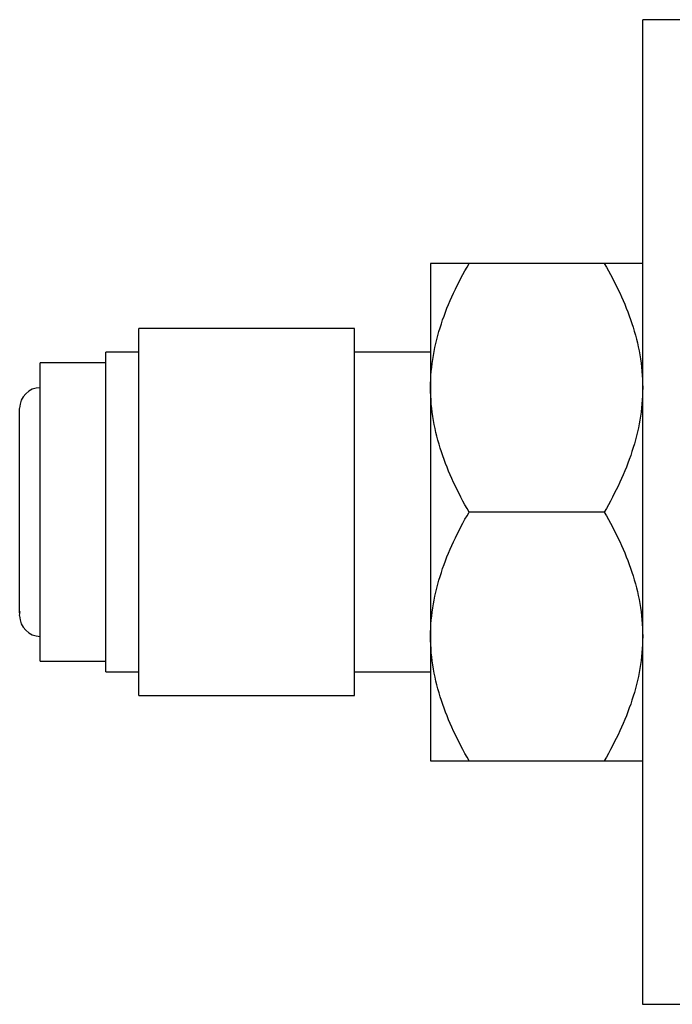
# Model space of a CAD drawing. Header units: inches. Extents: x 8.9 to 30.3, y 2.4 to 19.7.
# Tile 4 of 11: x 13.8 to 14.8, y 15.3 to 16.8. Entities that reach past the tile are written whole.
import ezdxf

# ---------------------------------------------------------------- set-up
doc = ezdxf.new("R2010")
doc.units = ezdxf.units.IN
doc.header["$MEASUREMENT"] = 0

msp = doc.modelspace()

# ---------------------------------------------------------------- linework, layer by layer
at = {"color": 7, "linetype": 'Continuous', "lineweight": 25}
for p, q in [((14.7658, 15.3488), (14.7658, 16.8338)), ((15.248, 16.8338), (14.7658, 16.8338)), ((14.4458, 16.4663), (14.4458, 16.2788)), ((14.7078, 16.4663), (14.5039, 16.4663)), ((14.3308, 16.3682), (14.0058, 16.3682)), ((14.0058, 15.8515), (14.0058, 16.3682)), ((14.3308, 15.8515), (14.3308, 16.3682)), ((14.0058, 16.3323), (13.9558, 16.3323)), ((13.9558, 15.8826), (13.9558, 16.3323)), ((14.4458, 16.3323), (14.3308, 16.3323)), ((13.9558, 16.3163), (13.8568, 16.3163)), ((13.8568, 15.8965), (13.8568, 16.3163)), ((14.4458, 16.2788), (14.4458, 15.9038)), ((14.7078, 16.0913), (14.5039, 16.0913)), ((13.8258, 15.9353), (13.8264, 15.9414)), ((13.8568, 15.8663), (13.8568, 15.8965)), ((14.4458, 15.9038), (14.4458, 15.7163)), ((13.9558, 15.8503), (13.9558, 15.8826)), ((13.8568, 15.8663), (13.9558, 15.8663)), ((13.9558, 15.8503), (14.0058, 15.8503)), ((14.0058, 15.8144), (14.0058, 15.8515)), ((14.3308, 15.8144), (14.3308, 15.8515)), ((14.3308, 15.8503), (14.4458, 15.8503)), ((14.0058, 15.8144), (14.3308, 15.8144)), ((14.5039, 15.7163), (14.7078, 15.7163)), ((14.9569, 15.3488), (14.7658, 15.3488))]:
    msp.add_line(p, q, dxfattribs=at)
for centre, start, end in [((13.8568, 16.2478), 90, 180), ((13.8568, 15.9348), 180, 270)]:
    msp.add_arc(centre, 0.031, start, end, dxfattribs=at)
for points, knots in [([(14.4458, 16.2788), (14.4458, 16.3118), (14.4517, 16.3438), (14.4672, 16.3909), (14.4734, 16.4064), (14.4875, 16.4368), (14.4954, 16.4517), (14.5039, 16.4663)], [0, 0, 0, 0, 0.5, 0.5, 0.75, 0.75, 1, 1, 1, 1]), ([(14.5039, 16.4663), (14.4869, 16.4663), (14.4725, 16.4663), (14.4571, 16.4663), (14.453, 16.4663), (14.4473, 16.4663), (14.4458, 16.4663), (14.4458, 16.4663)], [0, 0, 0, 0, 0.5, 0.5, 0.75, 0.75, 1, 1, 1, 1]), ([(14.7078, 16.4663), (14.7248, 16.437), (14.7392, 16.4069), (14.7546, 16.3602), (14.7587, 16.3444), (14.7643, 16.312), (14.7658, 16.2954), (14.7658, 16.2788)], [0, 0, 0, 0, 0.5, 0.5, 0.75, 0.75, 1, 1, 1, 1]), ([(14.7658, 16.4663), (14.7658, 16.4663), (14.76, 16.4663), (14.7445, 16.4663), (14.7383, 16.4663), (14.7242, 16.4663), (14.7163, 16.4663), (14.7078, 16.4663)], [0, 0, 0, 0, 0.5, 0.5, 0.75, 0.75, 1, 1, 1, 1]), ([(14.5039, 16.0913), (14.4869, 16.1207), (14.4725, 16.1508), (14.4571, 16.1975), (14.453, 16.2133), (14.4473, 16.2457), (14.4458, 16.2623), (14.4458, 16.2788)], [0, 0, 0, 0, 0.5, 0.5, 0.75, 0.75, 1, 1, 1, 1]), ([(14.7658, 16.2788), (14.7658, 16.2459), (14.76, 16.2139), (14.7445, 16.1668), (14.7383, 16.1513), (14.7242, 16.1209), (14.7163, 16.106), (14.7078, 16.0913)], [0, 0, 0, 0, 0.5, 0.5, 0.75, 0.75, 1, 1, 1, 1]), ([(13.8258, 15.9558), (13.8258, 15.9612), (13.8258, 15.9719), (13.8258, 15.9941), (13.8258, 16.0204), (13.8258, 16.0506), (13.8258, 16.0824), (13.8258, 16.1137), (13.8258, 16.1431), (13.8258, 16.17), (13.8258, 16.1942), (13.8258, 16.2152), (13.8258, 16.2322), (13.8258, 16.2433), (13.8258, 16.2483), (13.8258, 16.2474), (13.8258, 16.2472)], [0, 0, 0, 0, 0.071997, 0.144019, 0.221197, 0.300012, 0.378828, 0.456006, 0.52799, 0.600025, 0.672009, 0.744044, 0.821222, 0.900038, 0.978853, 1, 1, 1, 1]), ([(14.4458, 15.9038), (14.4458, 15.9368), (14.4517, 15.9688), (14.4672, 16.0159), (14.4734, 16.0314), (14.4875, 16.0618), (14.4954, 16.0767), (14.5039, 16.0913)], [0, 0, 0, 0, 0.5, 0.5, 0.75, 0.75, 1, 1, 1, 1]), ([(14.7078, 16.0913), (14.7248, 16.062), (14.7392, 16.0319), (14.7546, 15.9852), (14.7587, 15.9694), (14.7643, 15.937), (14.7658, 15.9204), (14.7658, 15.9038)], [0, 0, 0, 0, 0.5, 0.5, 0.75, 0.75, 1, 1, 1, 1]), ([(13.8258, 15.9392), (13.8258, 15.9405), (13.8258, 15.9437), (13.8258, 15.9512), (13.8258, 15.9558)], [0, 0, 0, 0, 0.379133, 1, 1, 1, 1]), ([(14.5039, 15.7163), (14.4869, 15.7457), (14.4725, 15.7758), (14.4571, 15.8225), (14.453, 15.8383), (14.4473, 15.8707), (14.4458, 15.8873), (14.4458, 15.9038)], [0, 0, 0, 0, 0.5, 0.5, 0.75, 0.75, 1, 1, 1, 1]), ([(14.7658, 15.9038), (14.7658, 15.8709), (14.76, 15.8389), (14.7445, 15.7918), (14.7383, 15.7763), (14.7242, 15.7459), (14.7163, 15.731), (14.7078, 15.7163)], [0, 0, 0, 0, 0.5, 0.5, 0.75, 0.75, 1, 1, 1, 1]), ([(14.4458, 15.7163), (14.4458, 15.7163), (14.4517, 15.7163), (14.4672, 15.7163), (14.4734, 15.7163), (14.4875, 15.7163), (14.4954, 15.7163), (14.5039, 15.7163)], [0, 0, 0, 0, 0.5, 0.5, 0.75, 0.75, 1, 1, 1, 1]), ([(14.7078, 15.7163), (14.7248, 15.7163), (14.7392, 15.7163), (14.7546, 15.7163), (14.7587, 15.7163), (14.7643, 15.7163), (14.7658, 15.7163), (14.7658, 15.7163)], [0, 0, 0, 0, 0.5, 0.5, 0.75, 0.75, 1, 1, 1, 1])]:
    msp.add_open_spline(points, degree=3, knots=knots, dxfattribs=at)

doc.saveas('drawing.dxf')
